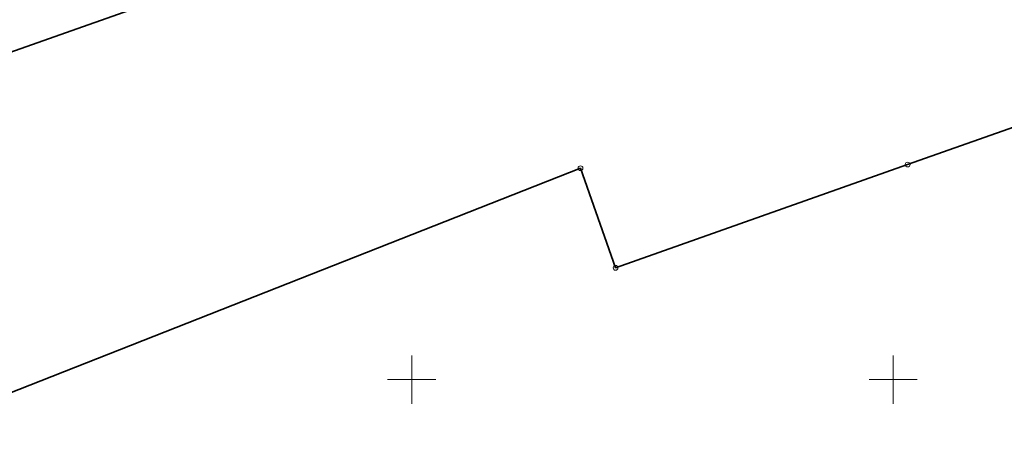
# Model space of a CAD drawing. Header units: metres. Extents: x 6496648 to 6497944, y 5962794 to 5963351.
# Tile 56 of 88: x 6497359 to 6497462, y 5962992 to 5963037. Entities that reach past the tile are written whole.
import ezdxf

# ---------------------------------------------------------------- set-up
doc = ezdxf.new("R2010")
doc.units = ezdxf.units.M
doc.header["$MEASUREMENT"] = 0
doc.layers.get('0').update_dxf_attribs({"color": 8, "linetype": 'CONTINUOUS', "lineweight": 13})
for name, color, linetype, lineweight in [('217_GRANICA_KONTURU_KLASYFIKCYJNEGO', 8, 'CONTINUOUS', 13), ('218_GRANICA_UzYTKU', 8, 'CONTINUOUS', 13), ('219_LINIA_GRANICY', 3, 'CONTINUOUS', 35), ('siatka', 8, 'CONTINUOUS', 13)]:
    doc.layers.add(name, color=color, linetype=linetype, lineweight=lineweight)

# ---------------------------------------------------------------- blocks, each defined once
blk = doc.blocks.new('GRT')
at = {"color": 0, "linetype": 'Continuous', "lineweight": 18}
blk.add_circle((0, 0), 0.5, dxfattribs=at)

msp = doc.modelspace()

# ---------------------------------------------------------------- linework, layer by layer
at = {"layer": '217_GRANICA_KONTURU_KLASYFIKCYJNEGO', "flags": 128}
msp.add_lwpolyline([(6497347.46, 5963030.16), (6497416.47, 5963054.55)], dxfattribs=at)
at = {"layer": '218_GRANICA_UzYTKU', "flags": 128}
for points in [[(6497347.46, 5963030.16), (6497416.47, 5963054.55)], [(6497451.5, 5963022.34), (6497484.13, 5963033.83)], [(6497421.17, 5963011.61), (6497451.5, 5963022.34)], [(6497267.05, 5962962.67), (6497417.53, 5963021.96)], [(6497417.53, 5963021.96), (6497421.17, 5963011.61)]]:
    msp.add_lwpolyline(points, dxfattribs=at)
at = {"layer": '219_LINIA_GRANICY', "flags": 128}
for points in [[(6497347.46, 5963030.16), (6497416.47, 5963054.55)], [(6497484.13, 5963033.83), (6497451.5, 5963022.34)], [(6497451.5, 5963022.34), (6497421.17, 5963011.61)], [(6497417.53, 5963021.96), (6497267.05, 5962962.67)], [(6497421.17, 5963011.61), (6497417.53, 5963021.96)]]:
    msp.add_lwpolyline(points, dxfattribs=at)
at = {"layer": 'siatka', "flags": 128}
for points in [[(6497400, 5962997.5), (6497400, 5963002.5)], [(6497450, 5962997.5), (6497450, 5963002.5)], [(6497397.5, 5963000), (6497402.5, 5963000)], [(6497447.5, 5963000), (6497452.5, 5963000)]]:
    msp.add_lwpolyline(points, dxfattribs=at)

# ---------------------------------------------------------------- block references
at = {"xscale": 0.5, "yscale": 0.5, "zscale": 0.5}
for p in [(6497417.53, 5963021.96), (6497451.5, 5963022.34), (6497421.17, 5963011.61)]:
    msp.add_blockref('GRT', p, dxfattribs=at)

doc.saveas('drawing.dxf')
